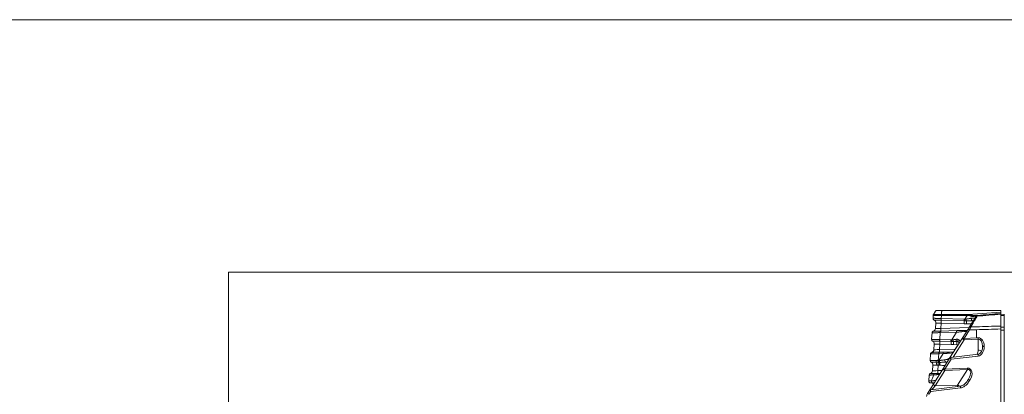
# Model space of a CAD drawing. Header units: millimetres. Extents: x 4 to 836, y 5 to 589.
# Tile 86 of 154: x 325 to 489, y 527 to 589. Entities that reach past the tile are written whole.
import ezdxf

# ---------------------------------------------------------------- set-up
doc = ezdxf.new("R2010")
doc.units = ezdxf.units.MM
doc.layers.add('1', color=7, linetype='Continuous', true_color=0xffffff)
doc.layers.add('256', color=7, linetype='Continuous', true_color=0xffffff)

msp = doc.modelspace()

# ---------------------------------------------------------------- linework, layer by layer
at = {"layer": '1', "color": 251, "linetype": 'Continuous', "lineweight": 18}
for p in [(359.949, 408.364), (510.845, 547.075)]:
    msp.add_line(p, (359.949, 547.075), dxfattribs=at)
at = {"layer": '1', "color": 143, "linetype": 'Continuous', "lineweight": 18}
for p, q in [((476.961, 539.426), (476.995, 539.906)), ((478.402, 540.719), (488.195, 540.719)), ((482.998, 537.994), (484.055, 539.671)), ((483.946, 539.874), (484.345, 539.906)), ((484.055, 539.671), (484.115, 539.767)), ((488.195, 540.719), (488.195, 540.468)), ((488.195, 540.468), (488.195, 540.219)), ((488.195, 540.095), (488.195, 538.139)), ((488.795, 538.149), (488.795, 540.094)), ((477.343, 537.716), (477.408, 538.652)), ((482.775, 537.64), (482.998, 537.994)), ((483.638, 539.01), (483.519, 539.013)), ((476.717, 535.933), (476.792, 537.01)), ((481.89, 536.234), (482.775, 537.64)), ((481.9, 537.383), (482.625, 537.402)), ((488.795, 417.782), (488.795, 537.656)), ((477.098, 534.209), (477.164, 535.158)), ((479.714, 532.781), (481.89, 536.234)), ((485.195, 534.721), (485.195, 534.776)), ((476.473, 532.439), (476.547, 533.504)), ((479.658, 533.824), (480.383, 533.843)), ((484.437, 533.452), (479.932, 532.919)), ((476.852, 530.703), (476.92, 531.664)), ((478.682, 531.143), (479.714, 532.781)), ((476.233, 529.017), (476.302, 529.998)), ((477.071, 528.585), (478.682, 531.143)), ((477.703, 530.273), (477.734, 530.274)), ((476.049, 526.963), (477.016, 528.499)), ((476.895, 528.686), (476.525, 528.696)), ((477.016, 528.499), (477.071, 528.585)), ((482.699, 529.077), (482.849, 529.315)), ((481.504, 528.155), (476.563, 527.57))]:
    msp.add_line(p, q, dxfattribs=at)
at = {"layer": '1', "color": 143, "linetype": 'Continuous', "lineweight": 13}
for p, q in [((478.359, 539.907), (478.323, 539.39)), ((482.638, 539.908), (478.364, 539.908)), ((478.367, 540.034), (482.642, 540.034)), ((482.247, 539.287), (482.638, 539.908)), ((482.769, 540.027), (488.195, 540.468)), ((478.315, 538.611), (478.255, 537.746)), ((478.323, 539.39), (482.106, 539.291)), ((482.113, 538.999), (478.33, 539.098)), ((482.125, 538.512), (478.333, 538.611)), ((483.304, 538.479), (482.517, 538.5)), ((476.999, 537.275), (476.999, 537.275)), ((478.159, 537.045), (478.079, 535.896)), ((480.88, 537.117), (478.225, 537.047)), ((478.236, 537.309), (480.891, 537.379)), ((478.255, 537.746), (482.919, 537.868)), ((480.078, 535.844), (480.88, 537.117)), ((483.005, 537.48), (482.119, 536.074)), ((484.195, 537.521), (484.195, 536.166)), ((478.071, 535.118), (478.009, 534.239)), ((478.079, 535.896), (479.937, 535.848)), ((479.944, 535.555), (478.086, 535.604)), ((479.956, 535.068), (478.089, 535.117)), ((482.136, 535.862), (480.309, 532.963)), ((480.908, 535.042), (480.348, 535.057)), ((480.631, 534.308), (481.059, 534.986)), ((482.119, 536.074), (484.195, 536.166)), ((484.465, 535.966), (482.136, 535.862)), ((484.195, 536.166), (484.448, 536.178)), ((484.465, 534.147), (484.465, 535.966)), ((485.195, 534.776), (485.471, 534.776)), ((485.195, 534.721), (485.471, 534.721)), ((485.471, 534.776), (485.471, 534.721)), ((476.754, 533.769), (476.754, 533.769)), ((477.914, 533.539), (477.835, 532.404)), ((477.91, 532.402), (478.638, 533.558)), ((478.638, 533.558), (477.98, 533.541)), ((477.991, 533.803), (478.649, 533.82)), ((478.009, 534.239), (480.631, 534.308)), ((484.448, 533.154), (479.943, 532.621)), ((484.24, 533.428), (484.272, 533.48)), ((477.827, 531.625), (477.764, 530.733)), ((479.943, 532.621), (478.911, 530.983)), ((476.508, 530.262), (476.509, 530.262)), ((478.928, 530.771), (477.317, 528.213)), ((477.764, 530.733), (478.435, 530.751)), ((478.911, 530.983), (482.653, 531.148)), ((482.67, 530.936), (478.928, 530.771)), ((481.015, 528.31), (482.67, 530.936)), ((477.317, 528.213), (481.015, 528.31)), ((483.078, 529.155), (482.929, 528.917)), ((476.574, 527.272), (476.278, 526.804)), ((481.515, 527.857), (476.574, 527.272))]:
    msp.add_line(p, q, dxfattribs=at)
at = {"layer": '1', "color": 252, "linetype": 'Continuous', "lineweight": 18}
for p, q in [((488.195, 540.019), (488.795, 540.019)), ((488.195, 537.94), (488.195, 538.139)), ((488.795, 538.149), (488.795, 537.94)), ((488.195, 537.456), (488.195, 537.94)), ((488.795, 537.94), (488.795, 537.66))]:
    msp.add_line(p, q, dxfattribs=at)
at = {"layer": '1', "color": 252, "linetype": 'Continuous', "lineweight": 13}
for p, q in [((488.795, 539.894), (488.195, 539.894)), ((488.195, 537.94), (488.795, 537.94)), ((488.795, 537.456), (488.195, 537.456))]:
    msp.add_line(p, q, dxfattribs=at)
at = {"layer": '1', "color": 143, "linetype": 'Continuous', "lineweight": 18}
for centre, radius, start, end in [((484.369, 539.607), 0.3, 94.64797, 147.78945), ((477.26, 539.405), 0.3, 176, 243.97569), ((477.092, 536.99), 0.3, 108.02431, 176), ((476.844, 537.751), 0.5, 288.02431, 356), ((477.016, 535.912), 0.3, 176, 243.97569), ((476.846, 533.483), 0.3, 108.02431, 176), ((476.599, 534.244), 0.5, 288.02431, 356), ((476.772, 532.418), 0.3, 176, 243.97569), ((479.968, 532.621), 0.3, 96.74862, 147.78945), ((476.601, 529.977), 0.3, 108.02431, 176), ((476.354, 530.738), 0.5, 288.02431, 356), ((476.533, 528.996), 0.3, 176, 268.5), ((476.695, 528.192), 0.5, 45.31891, 88.5), ((476.895, 526.43), 1, 147.78945, 180), ((476.598, 527.272), 0.3, 96.74862, 147.78945)]:
    msp.add_arc(centre, radius, start, end, dxfattribs=at)
at = {"layer": '1', "color": 143, "linetype": 'Continuous', "lineweight": 13}
msp.add_arc((480.902, 534.792), 0.25, 51.0736, 88.5, dxfattribs=at)
at = {"layer": '1', "color": 143, "linetype": 'Continuous', "lineweight": 18}
for centre, major_axis, ratio, start_param, end_param in [((477.294, 539.885), (-0.299, 0.021), 0.999986, 5.8294021, 6.2831853), ((477.261, 539.405), (-0.132, -0.27), 0.999868, 5.0957894, 6.2831853), ((476.909, 538.686), (-0.499, 0.035), 0.999999, 3.1415928, 4.3263008), ((477.092, 536.99), (0.299, -0.021), 0.999911, 2.7330652, 3.1415926), ((477.016, 535.912), (-0.132, -0.27), 0.999868, 5.0957894, 6.2831853), ((476.665, 535.193), (0.499, -0.035), 0.999999, 0, 1.1847082), ((476.846, 533.483), (-0.299, 0.021), 0.999911, 5.8629231, 6.2831853), ((476.772, 532.418), (-0.132, -0.27), 0.999868, 5.0957894, 6.2831853), ((476.773, 532.418), (-0.126, -0.272), 0.998812, 5.0738165, 6.2623288), ((476.421, 531.699), (-0.499, 0.035), 0.999999, 3.1415928, 4.3263008)]:
    msp.add_ellipse(centre, major_axis=major_axis, ratio=ratio, start_param=start_param, end_param=end_param, dxfattribs=at)
at = {"layer": '1', "color": 143, "linetype": 'Continuous', "lineweight": 13}
for centre, major_axis, ratio, start_param, end_param in [((478.385, 539.883), (0.005, -0.3), 0.086118, 4.1874562, 4.6298348), ((482.665, 539.884), (0, -0.3), 0.087443, 4.1887902, 4.6312476), ((480.122, 536.243), (2.94, 3.56), 0.301184, 0.2243714, 0.2868944), ((480.099, 536.393), (3.062, 3.471), 0.359101, 0.2442611, 0.306784), ((482.792, 539.877), (-0.035, -0.298), 0.152544, 4.2027572, 4.6153452), ((483.97, 539.575), (0.024, -0.299), 0.752324, 3.1415927, 4.1850455), ((482.127, 539.425), (1.988, 0.342), 0.002462, 6.2809703, 6.886789), ((484.309, 539.512), (-0.254, 0.16), 0.81348, 5.2777757, 6.2831853), ((477.262, 539.405), (0.126, 0.272), 0.998812, 1.9322239, 3.1207361), ((478.323, 539.366), (-0.005, -0.3), 0.110731, 4.6316944, 5.818585), ((478.272, 538.652), (0.014, 0.5), 0.089599, 4.6336486, 5.8196553), ((478.34, 539.366), (-0.007, -0.3), 0.0966, 4.6329517, 5.819588), ((478.349, 539.366), (-0.008, -0.3), 0.089526, 4.6335642, 5.8199638), ((478.29, 538.651), (0.013, 0.5), 0.089526, 4.6335642, 5.8199198), ((482.132, 539.267), (-0.008, -0.3), 0.089526, 4.6335642, 5.8199638), ((482.081, 538.552), (0.013, 0.5), 0.089526, 4.6335642, 5.8199638), ((482.273, 539.263), (-0.009, -0.3), 0.089905, 4.6340003, 5.8203999), ((482.524, 539.261), (0.006, -0.3), 0.186297, 4.5642528, 5.8308127), ((482.474, 538.54), (0.013, 0.5), 0.089526, 4.6335642, 5.8373851), ((483.252, 537.834), (-0.254, 0.16), 0.394384, 5.0560532, 6.2831853), ((483.527, 539.313), (-0.008, -0.3), 0.630219, 4.3366556, 6.2831853), ((482.08, 539.351), (1.839, 0.105), 0.002954, 6.2810797, 7.0883935), ((477.092, 536.99), (0.299, -0.021), 0.999911, 1.9532572, 2.7330652), ((478.35, 537.79), (1.008, 0.075), 0.036781, 3.136273, 4.6143391), ((478.185, 537.021), (-0.013, 0.3), 0.083918, 0.2968508, 1.4859958), ((478.251, 537.023), (-0.008, 0.3), 0.085301, 0.300994, 1.4873936), ((478.211, 537.786), (-0.013, 0.5), 0.085301, 3.4425867, 4.6289862), ((480.906, 537.093), (-0.008, 0.3), 0.085301, 0.300994, 1.4873936), ((481.908, 537.083), (0.008, -0.3), 0.512573, 3.1415927, 4.3624343), ((480.63, 537.05), (1.909, 0.217), 0.002715, 6.2810118, 7.2197275), ((483.029, 537.48), (-0.254, 0.16), 0.043295, 0, 1.5021805), ((477.017, 535.911), (-0.126, -0.272), 0.998812, 5.0738165, 6.2623288), ((478.079, 535.873), (-0.005, -0.3), 0.110731, 4.6316944, 5.818585), ((478.027, 535.158), (-0.014, -0.5), 0.089599, 1.4920559, 2.6780626), ((478.096, 535.872), (-0.007, -0.3), 0.0966, 4.6329517, 5.819588), ((478.105, 535.872), (-0.008, -0.3), 0.089526, 4.6335642, 5.8199638), ((478.045, 535.158), (-0.013, -0.5), 0.089526, 1.4919716, 2.6783272), ((479.963, 535.823), (-0.008, -0.3), 0.089526, 4.6335642, 5.8199638), ((479.912, 535.109), (-0.013, -0.5), 0.089526, 1.4919716, 2.6783711), ((480.104, 535.819), (-0.009, -0.3), 0.089905, 4.6340003, 5.8203999), ((480.354, 535.818), (0.006, -0.3), 0.186297, 4.5642528, 5.8308127), ((480.305, 535.097), (0.013, 0.5), 0.089526, 4.6335642, 5.8373851), ((480.905, 535.849), (0.022, -0.299), 0.396805, 4.4035014, 5.9705515), ((480.865, 535.082), (0.013, 0.5), 0.089526, 4.6335642, 5.9957916), ((481.269, 535.799), (-0.117, -0.276), 0.664207, 4.5886217, 6.2831853), ((481.015, 535.027), (-0.314, -0.389), 0.118734, 1.5625031, 3.1415927), ((482.143, 536.074), (0.254, -0.16), 0.654571, 3.1415927, 5.0749108), ((482.143, 536.074), (-0.254, 0.16), 0.043295, 0, 1.5021805), ((482.143, 536.074), (0.013, -0.3), 0.080955, 4.7088053, 5.4948336), ((484.421, 534.691), (0.119, 1.485), 0.702494, 4.8261274, 6.3707438), ((484.473, 536.178), (0.013, -0.3), 0.080955, 4.7088053, 5.4948336), ((484.421, 534.636), (0.119, 1.485), 0.702494, 3.281511, 4.8261274), ((484.445, 534.691), (0.076, 1.275), 0.585237, 4.8144074, 6.3590238), ((476.846, 533.483), (-0.299, 0.021), 0.999911, 5.0948499, 5.8629231), ((478.105, 534.284), (1.008, 0.075), 0.036781, 3.136273, 4.6143391), ((477.94, 533.514), (0.013, -0.3), 0.083918, 3.4384435, 4.6275885), ((478.006, 533.517), (0.008, -0.3), 0.085301, 3.4425867, 4.6289862), ((477.966, 534.28), (0.013, -0.5), 0.085301, 0.300994, 1.4873936), ((478.664, 533.534), (0.008, -0.3), 0.085301, 3.4425867, 4.6289862), ((479.666, 533.524), (0.008, -0.3), 0.512573, 3.1415927, 4.3624343), ((478.388, 533.491), (1.909, 0.217), 0.002715, 6.2810118, 7.2197275), ((480.588, 534.349), (-0.013, 0.5), 0.085301, 4.4882416, 4.6289862), ((483.215, 534.147), (1.25, 0), 1, 5.7210052, 6.2831853), ((484.253, 532.95), (0.635, -0.4), 0.654571, 1.7936057, 1.9333181), ((484.473, 533.154), (-0.035, 0.298), 0.080476, 0.0063614, 1.5612735), ((484.445, 533.616), (0.75, 0), 0.707107, 0.7057932, 1.5446164), ((477.547, 532.385), (-0.007, -0.3), 0.35166, 4.6251692, 5.8116515), ((477.403, 531.675), (0.013, 0.5), 0.343506, 4.6269585, 5.8132919), ((477.825, 532.38), (0.004, 0.3), 0.118205, 1.4893774, 2.6763264), ((477.833, 532.38), (0.004, 0.3), 0.11168, 1.4897801, 2.6767231), ((477.773, 531.666), (0.012, 0.5), 0.095877, 4.6331712, 5.8191311), ((477.783, 531.666), (0.013, 0.5), 0.089454, 4.633482, 5.8194468), ((477.861, 532.38), (-0.008, -0.3), 0.089493, 4.6335271, 5.8199266), ((477.936, 532.378), (0.008, 0.3), 0.089545, 1.4919935, 2.6783931), ((478.033, 532.376), (0.002, 0.3), 0.127641, 1.4657307, 2.6788019), ((477.984, 531.661), (0.012, 0.5), 0.089417, 4.6334399, 5.8224843), ((478.071, 532.376), (-0.001, 0.3), 0.142144, 1.4549453, 2.6801272), ((478.023, 531.66), (0.012, 0.5), 0.089278, 4.6332822, 5.8247934), ((479.895, 535.07), (44.413, -0.884), 0.078542, 4.6727797, 4.6931099), ((479.117, 532.434), (-0.006, 0.3), 0.580697, 1.1876111, 3.0627489), ((479.851, 535.11), (44.417, -0.925), 0.067314, 4.6970707, 4.7014692), ((479.968, 532.621), (-0.254, 0.16), 0.043295, 0, 1.5021805), ((479.968, 532.621), (-0.035, 0.298), 0.080476, 0.0000103, 1.5612735), ((476.601, 529.977), (-0.299, 0.021), 0.999911, 5.0948499, 6.2831853), ((478.008, 532.887), (1.886, 5.475), 0.005038, 3.9293062, 4.1628486), ((477.86, 530.777), (1.008, 0.075), 0.036781, 3.136273, 4.6143391), ((477.196, 529.989), (0.01, -0.3), 0.500098, 3.4077445, 4.5948297), ((477.711, 529.973), (0.008, -0.3), 0.699306, 3.1415927, 4.4022154), ((477.721, 530.774), (-0.013, 0.5), 0.085301, 3.1415927, 4.6289862), ((478.143, 529.984), (0.008, -0.3), 0.901843, 3.1415927, 4.2235925), ((478.936, 530.983), (0.254, -0.16), 0.654571, 3.1415927, 5.0749108), ((478.936, 530.983), (-0.254, 0.16), 0.043295, 0, 1.5021805), ((478.936, 530.983), (0.013, -0.3), 0.080955, 4.7088053, 5.4948336), ((482.143, 529.64), (0.976, 1.383), 0.619087, 4.7967412, 6.7300593), ((482.677, 531.148), (0.013, -0.3), 0.080955, 4.7088053, 5.4948336), ((482.168, 529.64), (0.846, 1.233), 0.500283, 4.7908417, 6.7241598), ((477.733, 528.965), (1.5, -0.052), 0.015001, 2.3345661, 3.1410686), ((476.902, 528.986), (0.008, 0.3), 0.691468, 1.4863507, 3.1415927), ((476.804, 527.6), (0.745, 0.87), 0.012265, 0.7981244, 1.5851506), ((477.325, 528.425), (0.254, -0.16), 0.654571, 3.1415927, 5.0749108), ((480.95, 527.708), (0.045, 0.851), 0.055309, 5.1891744, 5.5004889), ((480.996, 527.78), (0.635, -0.4), 0.654571, 1.4315012, 1.9333181), ((481.991, 529.399), (1.002, 1.427), 0.600947, 3.634959, 4.795406), ((482.953, 528.917), (-0.254, 0.16), 0.043295, 0, 1.5021805), ((483.103, 529.155), (-0.254, 0.16), 0.043295, 0, 1.5021805), ((476.303, 526.804), (-0.254, 0.16), 0.043295, 0, 1.5021805), ((476.598, 527.272), (-0.254, 0.16), 0.043295, 0, 1.5021805), ((476.598, 527.272), (-0.035, 0.298), 0.080476, 0.0000103, 1.5612735), ((481.539, 527.857), (-0.035, 0.298), 0.080476, 0.0037916, 1.5612735)]:
    msp.add_ellipse(centre, major_axis=major_axis, ratio=ratio, start_param=start_param, end_param=end_param, dxfattribs=at)
for points, knots in [([(478.359, 539.907), (478.336, 539.907), (478.313, 539.907), (478.267, 539.907), (478.244, 539.907), (478.175, 539.907), (478.13, 539.907), (477.997, 539.907), (477.911, 539.907), (477.807, 539.908), (477.787, 539.909), (477.746, 539.909), (477.686, 539.91), (477.591, 539.911), (477.52, 539.911), (477.452, 539.912), (477.419, 539.911), (477.324, 539.91), (477.269, 539.909), (477.196, 539.908), (477.173, 539.908), (477.132, 539.907), (477.113, 539.907), (477.063, 539.907), (477.038, 539.907), (477.012, 539.907), (477.006, 539.907), (476.999, 539.907), (476.998, 539.907), (476.995, 539.907), (476.995, 539.906), (476.995, 539.906)], [0, 0, 0, 0, 0.03125, 0.03125, 0.0625, 0.0625, 0.125, 0.125, 0.25, 0.25, 0.28125, 0.28125, 0.3125, 0.375, 0.4375, 0.4375, 0.5, 0.5, 0.625, 0.625, 0.6875, 0.6875, 0.75, 0.75, 0.875, 0.875, 0.9375, 0.9375, 0.96875, 0.96875, 1, 1, 1, 1]), ([(477.034, 540.035), (477.034, 540.035), (477.035, 540.035), (477.037, 540.035), (477.038, 540.034), (477.045, 540.034), (477.051, 540.033), (477.076, 540.031), (477.1, 540.03), (477.149, 540.029), (477.167, 540.029), (477.207, 540.029), (477.229, 540.029), (477.3, 540.029), (477.354, 540.03), (477.446, 540.031), (477.478, 540.031), (477.544, 540.031), (477.613, 540.03), (477.687, 540.03), (477.745, 540.029), (477.764, 540.029), (477.804, 540.029), (477.824, 540.029), (477.925, 540.028), (478.008, 540.029), (478.138, 540.03), (478.182, 540.03), (478.248, 540.031), (478.271, 540.031), (478.316, 540.032), (478.338, 540.032), (478.361, 540.033)], [0, 0, 0, 0, 0.03125, 0.03125, 0.0625, 0.0625, 0.125, 0.125, 0.25, 0.25, 0.3125, 0.3125, 0.375, 0.375, 0.5, 0.5, 0.5625, 0.5625, 0.625, 0.6875, 0.6875, 0.71875, 0.71875, 0.75, 0.75, 0.875, 0.875, 0.9375, 0.9375, 0.96875, 0.96875, 1, 1, 1, 1]), ([(483.763, 539.709), (483.693, 539.697), (483.621, 539.699), (483.526, 539.713), (483.507, 539.717), (483.468, 539.725), (483.448, 539.729), (483.388, 539.745), (483.347, 539.757), (483.264, 539.783), (483.222, 539.798), (483.156, 539.82), (483.134, 539.827), (483.089, 539.842), (483.066, 539.849), (482.996, 539.87), (482.949, 539.883), (482.851, 539.902), (482.801, 539.909), (482.75, 539.911)], [0, 0, 0, 0, 0.25, 0.25, 0.3125, 0.3125, 0.375, 0.375, 0.5, 0.5, 0.625, 0.625, 0.6875, 0.6875, 0.75, 0.75, 0.875, 0.875, 1, 1, 1, 1]), ([(482.769, 540.027), (482.823, 540.024), (482.876, 540.019), (482.982, 540.006), (483.034, 539.998), (483.112, 539.984), (483.137, 539.979), (483.188, 539.969), (483.214, 539.963), (483.289, 539.948), (483.339, 539.937), (483.437, 539.918), (483.485, 539.908), (483.557, 539.896), (483.581, 539.893), (483.628, 539.886), (483.652, 539.883), (483.768, 539.87), (483.857, 539.866), (483.946, 539.874)], [0, 0, 0, 0, 0.125, 0.125, 0.25, 0.25, 0.3125, 0.3125, 0.375, 0.375, 0.5, 0.5, 0.625, 0.625, 0.6875, 0.6875, 0.75, 0.75, 1, 1, 1, 1]), ([(484.283, 539.772), (484.25, 539.716), (484.215, 539.657), (484.16, 539.564), (484.141, 539.533), (484.103, 539.468), (484.084, 539.435), (483.985, 539.268), (483.9, 539.125), (483.723, 538.824), (483.629, 538.666), (483.507, 538.458), (483.482, 538.416), (483.432, 538.331), (483.406, 538.289), (483.33, 538.159), (483.278, 538.071), (483.226, 537.982)], [0, 0, 0, 0, 0.125, 0.125, 0.1875, 0.1875, 0.25, 0.25, 0.5, 0.5, 0.75, 0.75, 0.8125, 0.8125, 0.875, 0.875, 1, 1, 1, 1]), ([(488.195, 540.095), (487.531, 540.04), (486.867, 539.985), (486.201, 539.93), (486.199, 539.93), (485.559, 539.877), (484.921, 539.824), (484.283, 539.772)], [0, 0, 0, 0, 0.5091992, 0.5091992, 0.510675, 0.510675, 1, 1, 1, 1]), ([(484.345, 539.906), (484.344, 539.906), (484.341, 539.9), (484.333, 539.883), (484.325, 539.866), (484.322, 539.859), (484.315, 539.845), (484.312, 539.837), (484.301, 539.812), (484.292, 539.793), (484.283, 539.772)], [0, 0, 0, 0, 0.25, 0.5, 0.5, 0.625, 0.625, 0.75, 0.75, 1, 1, 1, 1]), ([(476.963, 539.427), (476.967, 539.426), (476.979, 539.426), (477.008, 539.425), (477.019, 539.425), (477.039, 539.424), (477.046, 539.424), (477.062, 539.424), (477.07, 539.423), (477.113, 539.422), (477.154, 539.421), (477.225, 539.419), (477.251, 539.418), (477.291, 539.417), (477.305, 539.417), (477.334, 539.416), (477.349, 539.416), (477.425, 539.413), (477.49, 539.412), (477.595, 539.409), (477.632, 539.408), (477.707, 539.406), (477.746, 539.405), (477.864, 539.402), (477.946, 539.4), (478.072, 539.397), (478.115, 539.395), (478.18, 539.394), (478.202, 539.393), (478.246, 539.392), (478.268, 539.392), (478.29, 539.391)], [0, 0, 0, 0, 0.125, 0.125, 0.1875, 0.1875, 0.21875, 0.21875, 0.25, 0.25, 0.375, 0.375, 0.4375, 0.4375, 0.46875, 0.46875, 0.5, 0.5, 0.625, 0.625, 0.6875, 0.6875, 0.75, 0.75, 0.875, 0.875, 0.9375, 0.9375, 0.96875, 0.96875, 1, 1, 1, 1]), ([(478.304, 539.098), (478.225, 539.1), (478.147, 539.102), (478.035, 539.104), (477.997, 539.105), (477.942, 539.107), (477.924, 539.107), (477.888, 539.108), (477.87, 539.108), (477.781, 539.111), (477.715, 539.112), (477.621, 539.115), (477.59, 539.116), (477.532, 539.118), (477.503, 539.118), (477.423, 539.121), (477.375, 539.123), (477.312, 539.125), (477.293, 539.126), (477.266, 539.127), (477.257, 539.127), (477.24, 539.128), (477.233, 539.128), (477.196, 539.13), (477.173, 539.131), (477.149, 539.133), (477.143, 539.133), (477.133, 539.134), (477.131, 539.135), (477.13, 539.135)], [0, 0, 0, 0, 0.125, 0.125, 0.1875, 0.1875, 0.21875, 0.21875, 0.25, 0.25, 0.375, 0.375, 0.4375, 0.4375, 0.5, 0.5, 0.625, 0.625, 0.6875, 0.6875, 0.71875, 0.71875, 0.75, 0.75, 0.875, 0.875, 0.9375, 0.9375, 1, 1, 1, 1]), ([(478.315, 538.611), (478.253, 538.612), (478.193, 538.613), (478.104, 538.614), (478.075, 538.615), (478.032, 538.615), (478.017, 538.616), (477.989, 538.616), (477.975, 538.617), (477.905, 538.618), (477.853, 538.62), (477.78, 538.622), (477.756, 538.623), (477.722, 538.624), (477.71, 538.625), (477.688, 538.626), (477.678, 538.626), (477.626, 538.628), (477.589, 538.63), (477.549, 538.633), (477.541, 538.633), (477.526, 538.634), (477.519, 538.635), (477.498, 538.636), (477.486, 538.637), (477.453, 538.641), (477.436, 538.643), (477.419, 538.646), (477.415, 538.647), (477.41, 538.649), (477.408, 538.65), (477.408, 538.652)], [0, 0, 0, 0, 0.125, 0.125, 0.1875, 0.1875, 0.21875, 0.21875, 0.25, 0.25, 0.375, 0.375, 0.4375, 0.4375, 0.46875, 0.46875, 0.5, 0.5, 0.625, 0.625, 0.65625, 0.65625, 0.6875, 0.6875, 0.75, 0.75, 0.875, 0.875, 0.9375, 0.9375, 1, 1, 1, 1]), ([(482.467, 539.304), (482.547, 539.313), (482.626, 539.323), (482.742, 539.34), (482.78, 539.346), (482.857, 539.358), (482.894, 539.365), (483.007, 539.383), (483.08, 539.395), (483.186, 539.41), (483.22, 539.415), (483.288, 539.423), (483.322, 539.426), (483.354, 539.428)], [0, 0, 0, 0, 0.25, 0.25, 0.375, 0.375, 0.5, 0.5, 0.75, 0.75, 0.875, 0.875, 1, 1, 1, 1]), ([(483.519, 539.013), (483.48, 539.014), (483.44, 539.014), (483.359, 539.014), (483.318, 539.013), (483.194, 539.01), (483.11, 539.006), (482.939, 539), (482.853, 538.997), (482.68, 538.993), (482.593, 538.991), (482.505, 538.991)], [0, 0, 0, 0, 0.125, 0.125, 0.25, 0.25, 0.5, 0.5, 0.75, 0.75, 1, 1, 1, 1]), ([(483.226, 537.982), (483.217, 537.962), (483.208, 537.943), (483.19, 537.902), (483.181, 537.882), (483.154, 537.82), (483.135, 537.779), (483.098, 537.695), (483.061, 537.61), (483.024, 537.524), (483.005, 537.48)], [0, 0, 0, 0, 0.125, 0.125, 0.25, 0.25, 0.5, 0.5, 0.75, 1, 1, 1, 1]), ([(483.226, 537.982), (483.547, 537.992), (483.868, 538.002), (484.853, 538.033), (485.517, 538.054), (486.852, 538.096), (487.524, 538.117), (488.195, 538.139)], [0, 0, 0, 0, 0.1938495, 0.1938495, 0.5947447, 0.5947447, 1, 1, 1, 1]), ([(478.159, 537.045), (478.136, 537.045), (478.113, 537.044), (478.067, 537.043), (478.044, 537.043), (477.975, 537.041), (477.93, 537.04), (477.797, 537.037), (477.711, 537.035), (477.607, 537.033), (477.586, 537.033), (477.545, 537.032), (477.485, 537.03), (477.39, 537.028), (477.319, 537.026), (477.25, 537.025), (477.217, 537.024), (477.123, 537.022), (477.067, 537.02), (476.994, 537.018), (476.971, 537.017), (476.94, 537.016), (476.93, 537.016), (476.912, 537.016), (476.903, 537.015), (476.86, 537.014), (476.835, 537.013), (476.81, 537.012), (476.803, 537.011), (476.797, 537.011), (476.795, 537.011), (476.793, 537.011), (476.792, 537.011), (476.792, 537.01)], [0, 0, 0, 0, 0.03125, 0.03125, 0.0625, 0.0625, 0.125, 0.125, 0.25, 0.25, 0.28125, 0.28125, 0.3125, 0.375, 0.4375, 0.4375, 0.5, 0.5, 0.625, 0.625, 0.6875, 0.6875, 0.71875, 0.71875, 0.75, 0.75, 0.875, 0.875, 0.9375, 0.9375, 0.96875, 0.96875, 1, 1, 1, 1]), ([(476.999, 537.275), (477, 537.275), (477, 537.275), (477.003, 537.274), (477.005, 537.274), (477.011, 537.274), (477.017, 537.274), (477.04, 537.274), (477.062, 537.274), (477.099, 537.275), (477.107, 537.275), (477.123, 537.275), (477.149, 537.276), (477.178, 537.276), (477.24, 537.278), (477.287, 537.279), (477.395, 537.282), (477.453, 537.284), (477.546, 537.287), (477.579, 537.288), (477.629, 537.289), (477.646, 537.29), (477.68, 537.291), (477.698, 537.291), (477.786, 537.294), (477.859, 537.297), (477.971, 537.3), (478.01, 537.302), (478.068, 537.304), (478.087, 537.304), (478.126, 537.306), (478.146, 537.307), (478.166, 537.307)], [0, 0, 0, 0, 0.03125, 0.03125, 0.0625, 0.0625, 0.125, 0.125, 0.25, 0.25, 0.28125, 0.28125, 0.3125, 0.375, 0.375, 0.5, 0.5, 0.625, 0.625, 0.6875, 0.6875, 0.71875, 0.71875, 0.75, 0.75, 0.875, 0.875, 0.9375, 0.9375, 0.96875, 0.96875, 1, 1, 1, 1]), ([(481.761, 537.182), (481.693, 537.174), (481.624, 537.169), (481.516, 537.163), (481.48, 537.161), (481.407, 537.157), (481.371, 537.155), (481.26, 537.149), (481.185, 537.145), (481.034, 537.133), (480.957, 537.126), (480.88, 537.117)], [0, 0, 0, 0, 0.25, 0.25, 0.375, 0.375, 0.5, 0.5, 0.75, 0.75, 1, 1, 1, 1]), ([(476.719, 535.933), (476.723, 535.933), (476.734, 535.932), (476.763, 535.932), (476.775, 535.931), (476.795, 535.931), (476.802, 535.93), (476.817, 535.93), (476.826, 535.93), (476.868, 535.928), (476.91, 535.927), (476.981, 535.925), (477.007, 535.925), (477.047, 535.924), (477.061, 535.923), (477.09, 535.922), (477.105, 535.922), (477.18, 535.92), (477.246, 535.918), (477.351, 535.915), (477.387, 535.914), (477.463, 535.912), (477.502, 535.911), (477.62, 535.908), (477.702, 535.906), (477.828, 535.903), (477.871, 535.902), (477.936, 535.9), (477.958, 535.9), (478.002, 535.899), (478.024, 535.898), (478.046, 535.897)], [0, 0, 0, 0, 0.125, 0.125, 0.1875, 0.1875, 0.21875, 0.21875, 0.25, 0.25, 0.375, 0.375, 0.4375, 0.4375, 0.46875, 0.46875, 0.5, 0.5, 0.625, 0.625, 0.6875, 0.6875, 0.75, 0.75, 0.875, 0.875, 0.9375, 0.9375, 0.96875, 0.96875, 1, 1, 1, 1]), ([(478.059, 535.605), (477.98, 535.606), (477.903, 535.608), (477.79, 535.611), (477.753, 535.612), (477.698, 535.613), (477.68, 535.613), (477.644, 535.614), (477.626, 535.615), (477.537, 535.617), (477.47, 535.619), (477.376, 535.621), (477.346, 535.622), (477.287, 535.624), (477.259, 535.625), (477.179, 535.627), (477.131, 535.629), (477.068, 535.631), (477.048, 535.632), (477.021, 535.633), (477.013, 535.634), (476.996, 535.634), (476.988, 535.635), (476.951, 535.636), (476.929, 535.638), (476.905, 535.639), (476.898, 535.64), (476.889, 535.641), (476.886, 535.641), (476.885, 535.642)], [0, 0, 0, 0, 0.125, 0.125, 0.1875, 0.1875, 0.21875, 0.21875, 0.25, 0.25, 0.375, 0.375, 0.4375, 0.4375, 0.5, 0.5, 0.625, 0.625, 0.6875, 0.6875, 0.71875, 0.71875, 0.75, 0.75, 0.875, 0.875, 0.9375, 0.9375, 1, 1, 1, 1]), ([(478.071, 535.118), (478.009, 535.118), (477.948, 535.119), (477.86, 535.12), (477.83, 535.121), (477.787, 535.122), (477.773, 535.122), (477.745, 535.123), (477.73, 535.123), (477.661, 535.125), (477.609, 535.126), (477.535, 535.128), (477.512, 535.129), (477.477, 535.131), (477.466, 535.131), (477.444, 535.132), (477.434, 535.132), (477.382, 535.135), (477.345, 535.137), (477.305, 535.139), (477.297, 535.14), (477.282, 535.141), (477.275, 535.141), (477.254, 535.143), (477.242, 535.144), (477.209, 535.147), (477.192, 535.149), (477.175, 535.152), (477.171, 535.154), (477.165, 535.156), (477.164, 535.157), (477.164, 535.158)], [0, 0, 0, 0, 0.125, 0.125, 0.1875, 0.1875, 0.21875, 0.21875, 0.25, 0.25, 0.375, 0.375, 0.4375, 0.4375, 0.46875, 0.46875, 0.5, 0.5, 0.625, 0.625, 0.65625, 0.65625, 0.6875, 0.6875, 0.75, 0.75, 0.875, 0.875, 0.9375, 0.9375, 1, 1, 1, 1]), ([(480.298, 535.861), (480.382, 535.87), (480.464, 535.881), (480.627, 535.905), (480.707, 535.918), (480.785, 535.931)], [0, 0, 0, 0, 0.5, 0.5, 1, 1, 1, 1]), ([(480.89, 535.561), (480.799, 535.558), (480.707, 535.555), (480.523, 535.55), (480.43, 535.548), (480.336, 535.547)], [0, 0, 0, 0, 0.5, 0.5, 1, 1, 1, 1]), ([(480.785, 535.931), (480.814, 535.936), (480.843, 535.939), (480.885, 535.942), (480.899, 535.942), (480.927, 535.942), (480.941, 535.942), (480.981, 535.939), (481.006, 535.936), (481.055, 535.926), (481.079, 535.919), (481.101, 535.91)], [0, 0, 0, 0, 0.25, 0.25, 0.375, 0.375, 0.5, 0.5, 0.75, 0.75, 1, 1, 1, 1]), ([(481.151, 535.523), (481.114, 535.539), (481.073, 535.55), (481.018, 535.558), (481.007, 535.559), (480.984, 535.561), (480.972, 535.562), (480.937, 535.563), (480.914, 535.563), (480.89, 535.561)], [0, 0, 0, 0, 0.5, 0.5, 0.625, 0.625, 0.75, 0.75, 1, 1, 1, 1]), ([(481.101, 535.91), (481.138, 535.896), (481.172, 535.879), (481.232, 535.844), (481.259, 535.825), (481.295, 535.797), (481.307, 535.787), (481.328, 535.768), (481.338, 535.759), (481.367, 535.73), (481.383, 535.712), (481.411, 535.678), (481.423, 535.662), (481.443, 535.634), (481.451, 535.621), (481.461, 535.605), (481.463, 535.601), (481.468, 535.593), (481.47, 535.589), (481.475, 535.581), (481.476, 535.578), (481.476, 535.578)], [0, 0, 0, 0, 0.125, 0.125, 0.25, 0.25, 0.3125, 0.3125, 0.375, 0.375, 0.5, 0.5, 0.625, 0.625, 0.75, 0.75, 0.8125, 0.8125, 0.875, 0.875, 1, 1, 1, 1]), ([(477.914, 533.539), (477.891, 533.538), (477.868, 533.538), (477.821, 533.537), (477.798, 533.536), (477.73, 533.535), (477.685, 533.534), (477.552, 533.531), (477.466, 533.529), (477.362, 533.527), (477.341, 533.526), (477.3, 533.525), (477.24, 533.524), (477.144, 533.522), (477.073, 533.52), (477.005, 533.518), (476.972, 533.518), (476.877, 533.515), (476.822, 533.514), (476.749, 533.512), (476.726, 533.511), (476.695, 533.51), (476.685, 533.51), (476.666, 533.509), (476.657, 533.509), (476.615, 533.508), (476.59, 533.507), (476.564, 533.505), (476.558, 533.505), (476.551, 533.505), (476.55, 533.504), (476.548, 533.504), (476.547, 533.504), (476.547, 533.504)], [0, 0, 0, 0, 0.03125, 0.03125, 0.0625, 0.0625, 0.125, 0.125, 0.25, 0.25, 0.28125, 0.28125, 0.3125, 0.375, 0.4375, 0.4375, 0.5, 0.5, 0.625, 0.625, 0.6875, 0.6875, 0.71875, 0.71875, 0.75, 0.75, 0.875, 0.875, 0.9375, 0.9375, 0.96875, 0.96875, 1, 1, 1, 1]), ([(476.754, 533.769), (476.754, 533.768), (476.755, 533.768), (476.758, 533.768), (476.759, 533.768), (476.766, 533.768), (476.772, 533.768), (476.795, 533.768), (476.817, 533.768), (476.854, 533.768), (476.862, 533.769), (476.878, 533.769), (476.903, 533.769), (476.932, 533.77), (476.995, 533.772), (477.042, 533.773), (477.149, 533.776), (477.208, 533.777), (477.301, 533.78), (477.334, 533.781), (477.384, 533.783), (477.401, 533.783), (477.435, 533.784), (477.453, 533.785), (477.541, 533.788), (477.613, 533.79), (477.726, 533.794), (477.764, 533.795), (477.822, 533.797), (477.842, 533.798), (477.881, 533.799), (477.901, 533.8), (477.921, 533.801)], [0, 0, 0, 0, 0.03125, 0.03125, 0.0625, 0.0625, 0.125, 0.125, 0.25, 0.25, 0.28125, 0.28125, 0.3125, 0.375, 0.375, 0.5, 0.5, 0.625, 0.625, 0.6875, 0.6875, 0.71875, 0.71875, 0.75, 0.75, 0.875, 0.875, 0.9375, 0.9375, 0.96875, 0.96875, 1, 1, 1, 1]), ([(479.519, 533.623), (479.451, 533.616), (479.382, 533.611), (479.274, 533.604), (479.238, 533.602), (479.165, 533.599), (479.129, 533.597), (479.018, 533.591), (478.943, 533.586), (478.792, 533.574), (478.715, 533.567), (478.638, 533.558)], [0, 0, 0, 0, 0.25, 0.25, 0.375, 0.375, 0.5, 0.5, 0.75, 0.75, 1, 1, 1, 1]), ([(476.474, 532.439), (476.478, 532.439), (476.486, 532.439), (476.514, 532.438), (476.532, 532.438), (476.562, 532.437), (476.569, 532.436), (476.582, 532.436), (476.589, 532.436), (476.611, 532.435), (476.626, 532.435), (476.677, 532.433), (476.715, 532.432), (476.778, 532.431), (476.801, 532.43), (476.836, 532.429), (476.848, 532.429), (476.873, 532.428), (476.885, 532.428), (476.949, 532.426), (477.003, 532.424), (477.118, 532.421), (477.179, 532.42), (477.307, 532.416), (477.373, 532.415), (477.442, 532.413)], [0, 0, 0, 0, 0.125, 0.125, 0.25, 0.25, 0.28125, 0.28125, 0.3125, 0.3125, 0.375, 0.375, 0.5, 0.5, 0.5625, 0.5625, 0.59375, 0.59375, 0.625, 0.625, 0.75, 0.75, 0.875, 0.875, 1, 1, 1, 1]), ([(477.493, 532.118), (477.431, 532.12), (477.314, 532.123), (477.205, 532.126), (477.128, 532.128), (477.102, 532.129), (477.054, 532.13), (477.03, 532.131), (476.963, 532.133), (476.922, 532.134), (476.865, 532.136), (476.847, 532.137), (476.814, 532.138), (476.798, 532.139), (476.754, 532.141), (476.729, 532.142), (476.698, 532.143), (476.689, 532.144), (476.673, 532.145), (476.666, 532.145), (476.649, 532.147), (476.643, 532.147), (476.641, 532.148)], [0, 0, 0, 0, 0.125, 0.25, 0.25, 0.3125, 0.3125, 0.375, 0.375, 0.5, 0.5, 0.5625, 0.5625, 0.625, 0.625, 0.75, 0.75, 0.8125, 0.8125, 0.875, 0.875, 1, 1, 1, 1]), ([(477.573, 531.628), (477.525, 531.629), (477.478, 531.63), (477.411, 531.631), (477.389, 531.632), (477.347, 531.633), (477.326, 531.634), (477.266, 531.636), (477.229, 531.637), (477.176, 531.639), (477.159, 531.64), (477.127, 531.642), (477.112, 531.642), (477.068, 531.645), (477.043, 531.647), (477.01, 531.649), (476.999, 531.65), (476.981, 531.652), (476.972, 531.653), (476.95, 531.655), (476.927, 531.659), (476.92, 531.663), (476.92, 531.664)], [0, 0, 0, 0, 0.125, 0.125, 0.1875, 0.1875, 0.25, 0.25, 0.375, 0.375, 0.4375, 0.4375, 0.5, 0.5, 0.625, 0.625, 0.6875, 0.6875, 0.75, 0.75, 0.875, 1, 1, 1, 1]), ([(477.442, 532.413), (477.498, 532.412), (477.556, 532.41), (477.672, 532.408), (477.73, 532.407), (477.79, 532.405)], [0, 0, 0, 0, 0.5, 0.5, 1, 1, 1, 1]), ([(477.79, 532.405), (477.792, 532.405), (477.793, 532.405), (477.797, 532.405), (477.798, 532.405), (477.8, 532.405)], [0, 0, 0, 0, 0.4774133, 0.4774133, 1, 1, 1, 1]), ([(478.029, 532.411), (478.111, 532.418), (478.193, 532.427), (478.313, 532.444), (478.353, 532.45), (478.432, 532.462), (478.472, 532.469), (478.588, 532.488), (478.664, 532.501), (478.775, 532.519), (478.811, 532.525), (478.883, 532.535), (478.918, 532.539), (478.953, 532.543)], [0, 0, 0, 0, 0.25, 0.25, 0.375, 0.375, 0.5, 0.5, 0.75, 0.75, 0.875, 0.875, 1, 1, 1, 1]), ([(479.109, 532.135), (479.067, 532.135), (479.025, 532.134), (478.94, 532.132), (478.898, 532.13), (478.768, 532.125), (478.681, 532.121), (478.548, 532.116), (478.504, 532.115), (478.414, 532.112), (478.37, 532.111), (478.235, 532.108), (478.144, 532.107), (478.053, 532.107)], [0, 0, 0, 0, 0.125, 0.125, 0.25, 0.25, 0.5, 0.5, 0.625, 0.625, 0.75, 0.75, 1, 1, 1, 1]), ([(478.953, 532.543), (479.061, 532.554), (479.16, 532.569), (479.297, 532.602), (479.34, 532.615), (479.403, 532.637), (479.424, 532.645), (479.464, 532.662), (479.483, 532.671), (479.577, 532.719), (479.644, 532.765), (479.719, 532.836), (479.733, 532.85), (479.761, 532.881), (479.775, 532.897), (479.815, 532.946), (479.84, 532.981), (479.864, 533.019)], [0, 0, 0, 0, 0.25, 0.25, 0.375, 0.375, 0.4375, 0.4375, 0.5, 0.5, 0.75, 0.75, 0.8125, 0.8125, 0.875, 0.875, 1, 1, 1, 1]), ([(477.046, 530.019), (476.989, 530.017), (476.935, 530.016), (476.857, 530.014), (476.832, 530.014), (476.783, 530.013), (476.759, 530.012), (476.691, 530.01), (476.649, 530.009), (476.59, 530.008), (476.561, 530.007), (476.535, 530.006), (476.518, 530.006), (476.509, 530.005), (476.468, 530.004), (476.411, 530.002), (476.37, 530.001), (476.349, 530), (476.345, 530), (476.337, 530), (476.334, 530), (476.324, 529.999), (476.319, 529.999), (476.306, 529.998), (476.302, 529.998), (476.302, 529.998)], [0, 0, 0, 0, 0.125, 0.125, 0.1875, 0.1875, 0.25, 0.25, 0.375, 0.375, 0.4375, 0.46875, 0.46875, 0.5, 0.5, 0.625, 0.75, 0.75, 0.78125, 0.78125, 0.8125, 0.8125, 0.875, 0.875, 1, 1, 1, 1]), ([(476.509, 530.262), (476.51, 530.262), (476.514, 530.261), (476.526, 530.261), (476.531, 530.261), (476.543, 530.261), (476.549, 530.261), (476.572, 530.261), (476.608, 530.262), (476.657, 530.263), (476.699, 530.264), (476.713, 530.264), (476.744, 530.265), (476.76, 530.265), (476.81, 530.267), (476.846, 530.268), (476.904, 530.269), (476.924, 530.27), (476.966, 530.271), (476.987, 530.272), (477.053, 530.274), (477.099, 530.275), (477.147, 530.277)], [0, 0, 0, 0, 0.125, 0.125, 0.1875, 0.1875, 0.25, 0.25, 0.375, 0.5, 0.5, 0.5625, 0.5625, 0.625, 0.625, 0.75, 0.75, 0.8125, 0.8125, 0.875, 0.875, 1, 1, 1, 1]), ([(477.509, 530.059), (477.474, 530.054), (477.438, 530.051), (477.364, 530.046), (477.326, 530.044), (477.249, 530.04), (477.21, 530.038), (477.129, 530.03), (477.088, 530.025), (477.046, 530.019)], [0, 0, 0, 0, 0.25, 0.25, 0.5, 0.5, 0.75, 0.75, 1, 1, 1, 1]), ([(477.147, 530.277), (477.193, 530.278), (477.239, 530.279), (477.333, 530.279), (477.379, 530.278), (477.473, 530.276), (477.519, 530.274), (477.612, 530.272), (477.658, 530.272), (477.703, 530.273)], [0, 0, 0, 0, 0.25, 0.25, 0.5, 0.5, 0.75, 0.75, 1, 1, 1, 1]), ([(477.9, 530.119), (477.851, 530.111), (477.792, 530.102), (477.709, 530.089), (477.693, 530.087), (477.658, 530.082), (477.64, 530.079), (477.585, 530.071), (477.548, 530.065), (477.509, 530.059)], [0, 0, 0, 0, 0.5, 0.5, 0.625, 0.625, 0.75, 0.75, 1, 1, 1, 1]), ([(478.107, 530.23), (478.088, 530.2), (478.061, 530.176), (477.993, 530.14), (477.951, 530.127), (477.9, 530.119)], [0, 0, 0, 0, 0.5, 0.5, 1, 1, 1, 1]), ([(476.696, 529.017), (476.792, 529.029), (476.883, 529.041), (477.007, 529.057), (477.047, 529.062), (477.103, 529.07), (477.121, 529.072), (477.156, 529.077), (477.173, 529.08), (477.222, 529.087), (477.251, 529.091), (477.304, 529.1), (477.327, 529.104), (477.356, 529.109), (477.365, 529.111), (477.38, 529.114), (477.387, 529.116), (477.403, 529.121), (477.41, 529.124), (477.412, 529.126)], [0, 0, 0, 0, 0.25, 0.25, 0.375, 0.375, 0.4375, 0.4375, 0.5, 0.5, 0.625, 0.625, 0.75, 0.75, 0.8125, 0.8125, 0.875, 0.875, 1, 1, 1, 1])]:
    msp.add_open_spline(points, degree=3, knots=knots, dxfattribs=at)
at = {"layer": '1', "color": 143, "linetype": 'Continuous', "lineweight": 18}
for points, degree in [([(477.034, 540.035), (477.429, 540.719)], 1), ([(484.345, 539.906), (485.628, 540.01), (486.912, 540.115), (488.195, 540.219)], 3), ([(477.129, 539.136), (477.129, 539.136), (477.129, 539.136), (477.13, 539.135)], 3), ([(477.13, 539.135), (477.129, 539.136), (477.129, 539.136), (477.129, 539.136)], 3), ([(488.195, 537.656), (488.195, 507.525)], 1), ([(476.885, 535.642), (476.885, 535.642), (476.885, 535.642), (476.885, 535.642)], 3), ([(476.885, 535.642), (476.885, 535.642), (476.885, 535.642), (476.885, 535.642)], 3), ([(476.473, 532.439), (476.473, 532.439), (476.474, 532.439), (476.474, 532.439)], 3), ([(477.152, 528.68), (477.072, 528.682), (476.986, 528.684), (476.895, 528.686)], 3)]:
    msp.add_open_spline(points, degree=degree, dxfattribs=at)
for points, knots in [([(477.429, 540.719), (477.429, 540.719), (477.429, 540.719), (477.44, 540.719), (477.565, 540.719), (477.942, 540.719), (478.168, 540.719), (478.402, 540.719)], [0, 0, 0, 0, 0.0241198, 0.0241198, 0.555511, 0.555511, 1, 1, 1, 1]), ([(478.364, 539.907), (478.364, 539.929), (478.364, 539.951), (478.365, 539.993), (478.366, 540.014), (478.366, 540.033)], [0, 0, 0, 0, 0.5, 0.5, 1, 1, 1, 1]), ([(484.055, 539.671), (484.064, 539.687), (484.073, 539.7), (484.088, 539.724), (484.094, 539.734), (484.105, 539.75), (484.112, 539.763), (484.115, 539.767), (484.115, 539.767)], [0, 0, 0, 0, 0.250194, 0.250194, 0.5003879, 0.5003879, 0.7505819, 1, 1, 1, 1]), ([(488.195, 540.219), (488.195, 540.219), (488.195, 540.214), (488.195, 540.198), (488.195, 540.183), (488.195, 540.177), (488.195, 540.164), (488.195, 540.156), (488.195, 540.133), (488.195, 540.115), (488.195, 540.095)], [0, 0, 0, 0, 0.25, 0.5, 0.5, 0.625, 0.625, 0.75, 0.75, 1, 1, 1, 1]), ([(482.775, 537.64), (482.814, 537.701), (482.851, 537.761), (482.907, 537.85), (482.926, 537.879), (482.953, 537.923), (482.962, 537.937), (482.98, 537.966), (482.989, 537.98), (482.998, 537.994)], [0, 0, 0, 0, 0.5, 0.5, 0.75, 0.75, 0.875, 0.875, 1, 1, 1, 1]), ([(488.195, 538.139), (488.195, 538.102), (488.195, 538.026), (488.195, 537.947), (488.195, 537.886), (488.195, 537.866), (488.195, 537.824), (488.195, 537.803), (488.195, 537.741), (488.195, 537.699), (488.195, 537.656)], [0, 0, 0, 0, 0.25, 0.5, 0.5, 0.625, 0.625, 0.75, 0.75, 1, 1, 1, 1]), ([(480.891, 537.379), (480.978, 537.381), (481.064, 537.383), (481.235, 537.384), (481.32, 537.383), (481.488, 537.382), (481.572, 537.381), (481.738, 537.381), (481.82, 537.381), (481.9, 537.383)], [0, 0, 0, 0, 0.25, 0.25, 0.5, 0.5, 0.75, 0.75, 1, 1, 1, 1]), ([(482.374, 537.003), (482.374, 537.003), (482.367, 536.993), (482.346, 536.96), (482.313, 536.907), (482.307, 536.897)], [0, 0, 0, 0, 0.3025358, 0.8797951, 1, 1, 1, 1]), ([(481.366, 535.384), (481.36, 535.39), (481.353, 535.396), (481.336, 535.41), (481.326, 535.419), (481.294, 535.443), (481.271, 535.46), (481.216, 535.492), (481.186, 535.508), (481.151, 535.523)], [0, 0, 0, 0, 0.1340867, 0.1340867, 0.3072693, 0.3072693, 0.6536347, 0.6536347, 1, 1, 1, 1]), ([(485.195, 534.721), (485.195, 534.659), (485.185, 534.471), (485.123, 534.171), (484.982, 533.858), (484.8, 533.627), (484.611, 533.493), (484.488, 533.46), (484.437, 533.452)], [0, 0, 0, 0, 0.1170049, 0.3546256, 0.5730718, 0.7576469, 0.9050451, 1, 1, 1, 1]), ([(478.649, 533.82), (478.736, 533.822), (478.822, 533.824), (478.993, 533.825), (479.078, 533.825), (479.246, 533.823), (479.33, 533.822), (479.496, 533.822), (479.578, 533.822), (479.658, 533.824)], [0, 0, 0, 0, 0.25, 0.25, 0.5, 0.5, 0.75, 0.75, 1, 1, 1, 1]), ([(477.703, 530.273), (477.747, 530.274), (477.789, 530.275), (477.849, 530.277), (477.869, 530.277), (477.908, 530.278), (477.927, 530.279), (478.018, 530.281), (478.081, 530.283), (478.135, 530.284)], [0, 0, 0, 0, 0.25, 0.25, 0.375, 0.375, 0.5, 0.5, 1, 1, 1, 1]), ([(482.699, 529.077), (482.658, 529.012), (482.53, 528.827), (482.286, 528.557), (481.971, 528.318), (481.704, 528.192), (481.551, 528.162), (481.504, 528.155)], [0, 0, 0, 0, 0.1470056, 0.4369173, 0.6973817, 0.908416, 1, 1, 1, 1])]:
    msp.add_open_spline(points, degree=3, knots=knots, dxfattribs=at)
at = {"layer": '1', "color": 143, "linetype": 'Continuous', "lineweight": 13}
for points, degree in [([(478.364, 539.907), (478.362, 539.907), (478.361, 539.907), (478.359, 539.907)], 3), ([(478.361, 540.033), (478.363, 540.033), (478.365, 540.033), (478.367, 540.033)], 3), ([(478.402, 540.719), (478.367, 540.033)], 1), ([(476.961, 539.426), (476.962, 539.427), (476.962, 539.427), (476.963, 539.427)], 3), ([(476.961, 539.426), (476.961, 539.426), (476.961, 539.426), (476.961, 539.426)], 3), ([(478.29, 539.391), (478.298, 539.391), (478.305, 539.391), (478.312, 539.39)], 3), ([(478.321, 539.098), (478.316, 539.098), (478.31, 539.098), (478.304, 539.098)], 3), ([(478.312, 539.39), (478.316, 539.39), (478.319, 539.39), (478.323, 539.39)], 3), ([(478.333, 538.611), (478.327, 538.611), (478.321, 538.611), (478.315, 538.611)], 3), ([(478.33, 539.098), (478.327, 539.098), (478.324, 539.098), (478.321, 539.098)], 3), ([(482.106, 539.291), (482.153, 539.29), (482.2, 539.288), (482.247, 539.287)], 3), ([(482.253, 538.995), (482.206, 538.996), (482.16, 538.997), (482.113, 538.999)], 3), ([(482.517, 538.5), (482.452, 538.501), (482.321, 538.506), (482.19, 538.51), (482.125, 538.512)], 3), ([(482.247, 539.287), (482.321, 539.291), (482.395, 539.296), (482.467, 539.304)], 3), ([(482.505, 538.991), (482.421, 538.99), (482.337, 538.992), (482.253, 538.995)], 3), ([(478.225, 537.047), (478.203, 537.047), (478.181, 537.046), (478.159, 537.045)], 3), ([(478.166, 537.307), (478.189, 537.308), (478.213, 537.309), (478.236, 537.309)], 3), ([(484.195, 537.521), (483.798, 537.507), (483.402, 537.494), (483.005, 537.48)], 3), ([(488.195, 537.656), (486.862, 537.611), (485.528, 537.566), (484.195, 537.521)], 3), ([(476.717, 535.933), (476.717, 535.933), (476.717, 535.933), (476.717, 535.933)], 3), ([(476.717, 535.933), (476.717, 535.933), (476.718, 535.933), (476.719, 535.933)], 3), ([(478.046, 535.897), (478.053, 535.897), (478.061, 535.897), (478.068, 535.897)], 3), ([(478.077, 535.604), (478.071, 535.605), (478.065, 535.605), (478.059, 535.605)], 3), ([(478.068, 535.897), (478.071, 535.897), (478.075, 535.897), (478.079, 535.896)], 3), ([(478.089, 535.117), (478.083, 535.117), (478.077, 535.118), (478.071, 535.118)], 3), ([(478.086, 535.604), (478.083, 535.604), (478.08, 535.604), (478.077, 535.604)], 3), ([(479.937, 535.848), (479.984, 535.847), (480.031, 535.845), (480.078, 535.844)], 3), ([(480.084, 535.551), (480.037, 535.553), (479.991, 535.554), (479.944, 535.555)], 3), ([(480.348, 535.057), (480.283, 535.058), (480.152, 535.063), (480.021, 535.067), (479.956, 535.068)], 3), ([(480.078, 535.844), (480.152, 535.848), (480.225, 535.853), (480.298, 535.861)], 3), ([(480.336, 535.547), (480.252, 535.547), (480.168, 535.549), (480.084, 535.551)], 3), ([(477.98, 533.541), (477.958, 533.541), (477.936, 533.54), (477.914, 533.539)], 3), ([(477.921, 533.801), (477.944, 533.802), (477.967, 533.802), (477.991, 533.803)], 3), ([(476.473, 532.439), (476.473, 532.439), (476.473, 532.439), (476.473, 532.439)], 3), ([(477.806, 532.112), (477.752, 532.113), (477.646, 532.115), (477.543, 532.117), (477.493, 532.118)], 3), ([(477.82, 531.625), (477.778, 531.625), (477.694, 531.626), (477.613, 531.627), (477.573, 531.628)], 3), ([(477.8, 532.405), (477.812, 532.405), (477.823, 532.404), (477.835, 532.404)], 3), ([(477.814, 532.112), (477.811, 532.112), (477.809, 532.112), (477.806, 532.112)], 3), ([(477.842, 532.112), (477.833, 532.112), (477.823, 532.112), (477.814, 532.112)], 3), ([(477.827, 531.625), (477.824, 531.625), (477.822, 531.625), (477.82, 531.625)], 3), ([(478.027, 531.62), (477.96, 531.622), (477.893, 531.624), (477.827, 531.625)], 3), ([(477.835, 532.404), (477.86, 532.403), (477.885, 532.403), (477.91, 532.402)], 3), ([(477.917, 532.11), (477.892, 532.11), (477.867, 532.111), (477.842, 532.112)], 3), ([(477.91, 532.402), (477.938, 532.404), (477.967, 532.406), (477.995, 532.408)], 3), ([(478.015, 532.108), (477.982, 532.108), (477.949, 532.109), (477.917, 532.11)], 3), ([(477.995, 532.408), (478.006, 532.409), (478.018, 532.41), (478.029, 532.411)], 3), ([(478.053, 532.107), (478.04, 532.107), (478.028, 532.108), (478.015, 532.108)], 3), ([(478.067, 531.619), (478.054, 531.619), (478.04, 531.62), (478.027, 531.62)], 3), ([(479.348, 532.15), (479.274, 532.141), (479.194, 532.137), (479.109, 532.135)], 3)]:
    msp.add_open_spline(points, degree=degree, dxfattribs=at)
at = {"layer": '256', "color": 3, "linetype": 'Continuous', "lineweight": 18}
msp.add_line((15, 589), (836, 589), dxfattribs=at)

doc.saveas('drawing.dxf')
